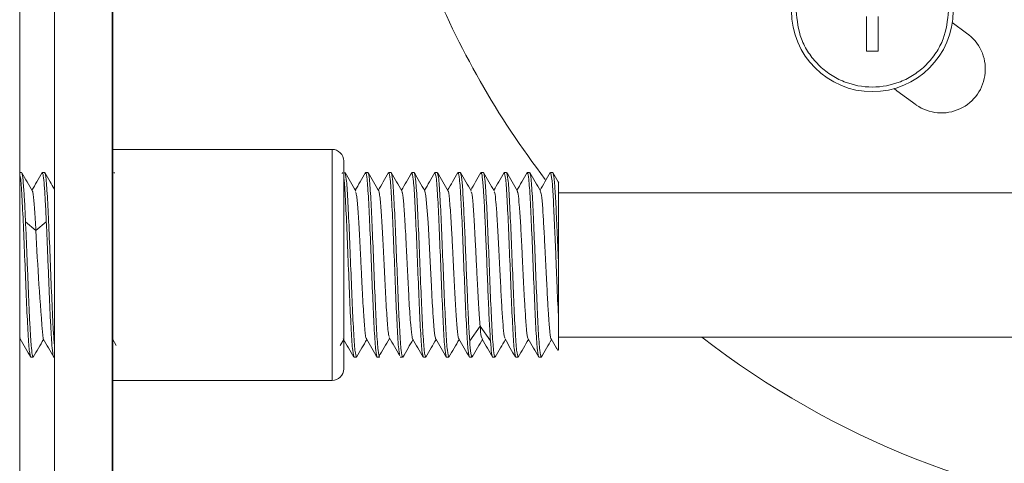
# Model space of a CAD drawing. Header units: millimetres. Extents: x 40090 to 187415, y -53271 to 40260.
# Tile 180 of 256: x 70469 to 70512, y 33632 to 33651. Entities that reach past the tile are written whole.
import ezdxf

# ---------------------------------------------------------------- set-up
doc = ezdxf.new("R2010")
doc.units = ezdxf.units.MM
doc.layers.add('AVM_projekce', color=240, linetype='Continuous')

# ---------------------------------------------------------------- blocks, each defined once
blk = doc.blocks.new('SB885ix-top')
at = {"linetype": 'Continuous', "lineweight": 15}
for p, q in [((-48.928, -99.102), (-48.928, -223.967)), ((-47.428, -115.995), (-47.428, -210.492)), ((-44.928, -116.495), (-44.928, -209.992)), ((-44.898, -193.492), (-44.898, -116.495)), ((-12.263, -187.743), (-12.263, -189.243)), ((-11.763, -189.243), (-11.763, -187.743)), ((-7.929, -188.458), (-8.55, -188.004)), ((-11.763, -189.243), (-12.263, -189.243)), ((-44.898, -203.492), (-44.898, -193.492)), ((-44.898, -193.492), (-35.399, -193.492)), ((-35.399, -203.492), (-35.399, -193.492)), ((-48.848, -194.492), (-48.928, -194.492)), ((-47.959, -194.544), (-47.948, -194.492)), ((-47.848, -194.492), (-47.948, -194.492)), ((-44.898, -194.492), (-44.928, -194.492)), ((-44.928, -194.59), (-44.898, -194.736)), ((-44.829, -194.522), (-44.848, -194.492)), ((-34.961, -194.554), (-34.949, -194.492)), ((-33.96, -194.549), (-33.949, -194.492)), ((-33.849, -194.492), (-33.949, -194.492)), ((-32.958, -194.538), (-32.949, -194.492)), ((-32.849, -194.492), (-32.949, -194.492)), ((-31.961, -194.545), (-31.949, -194.492)), ((-31.849, -194.492), (-31.949, -194.492)), ((-30.961, -194.551), (-30.949, -194.492)), ((-30.849, -194.492), (-30.949, -194.492)), ((-29.958, -194.539), (-29.949, -194.492)), ((-29.849, -194.492), (-29.949, -194.492)), ((-28.961, -194.55), (-28.949, -194.492)), ((-28.849, -194.492), (-28.949, -194.492)), ((-27.96, -194.546), (-27.949, -194.492)), ((-27.849, -194.492), (-27.949, -194.492)), ((-26.961, -194.553), (-26.949, -194.492)), ((-26.849, -194.492), (-26.949, -194.492)), ((-25.85, -194.492), (-25.948, -194.492)), ((-0.7, -195.367), (-25.599, -195.367)), ((-48.225, -196.996), (-48.675, -196.633)), ((-47.775, -196.633), (-48.225, -196.996)), ((-25.599, -198.492), (-25.599, -200.843)), ((-28.995, -201.143), (-29.445, -201.784)), ((-28.545, -201.784), (-28.995, -201.143)), ((-48.91, -201.657), (-48.928, -201.613)), ((-25.599, -201.617), (-0.7, -201.617)), ((-48.928, -201.773), (-48.898, -201.722)), ((-44.928, -201.775), (-44.898, -201.722)), ((-44.916, -201.691), (-44.749, -201.979)), ((-35.047, -201.981), (-34.898, -201.723)), ((-48.448, -202.492), (-48.348, -202.492)), ((-48.336, -202.435), (-48.348, -202.492)), ((-47.448, -202.492), (-47.428, -202.492)), ((-34.449, -202.492), (-34.349, -202.492)), ((-34.336, -202.429), (-34.349, -202.492)), ((-33.449, -202.492), (-33.349, -202.492)), ((-32.449, -202.492), (-32.349, -202.492)), ((-32.338, -202.441), (-32.349, -202.492)), ((-31.449, -202.492), (-31.349, -202.492)), ((-31.336, -202.429), (-31.349, -202.492)), ((-30.449, -202.492), (-30.349, -202.492)), ((-30.339, -202.442), (-30.349, -202.492)), ((-29.449, -202.492), (-29.349, -202.492)), ((-29.334, -202.418), (-29.349, -202.492)), ((-28.449, -202.492), (-28.349, -202.492)), ((-28.336, -202.429), (-28.349, -202.492)), ((-27.449, -202.492), (-27.349, -202.492)), ((-27.338, -202.44), (-27.349, -202.492)), ((-26.448, -202.492), (-26.349, -202.492)), ((-26.34, -202.452), (-26.35, -202.492)), ((-44.898, -203.492), (-35.399, -203.492)), ((-44.898, -209.992), (-44.898, -203.492))]:
    blk.add_line(p, q, dxfattribs=at)
at = {"linetype": 'Continuous', "lineweight": 15, "flags": 128}
for points in [[(-10.108, -191.57), (-10.949, -190.954), (-11.067, -190.862)], [(-30.912, -201.702), (-30.912, -201.702), (-30.916, -201.693), (-30.918, -201.69), (-30.918, -201.689), (-30.918, -201.689), (-30.918, -201.689), (-30.918, -201.689), (-30.918, -201.689), (-30.918, -201.689), (-30.918, -201.689), (-30.918, -201.689), (-30.918, -201.689), (-30.918, -201.689), (-30.918, -201.689), (-30.918, -201.688), (-30.919, -201.688), (-30.919, -201.686), (-30.92, -201.683), (-30.923, -201.675), (-30.93, -201.65), (-30.949, -201.559), (-30.979, -201.322), (-31.027, -200.722), (-31.037, -200.58), (-31.046, -200.426), (-31.065, -200.124), (-31.103, -199.431), (-31.156, -198.344), (-31.215, -197.206), (-31.246, -196.649), (-31.279, -196.148), (-31.34, -195.503), (-31.385, -195.295)]]:
    blk.add_lwpolyline(points, dxfattribs=at)
at = {"linetype": 'Continuous', "lineweight": 15}
blk.add_circle((-12.013, -187.493), 3.5, dxfattribs=at)
for centre, radius, start, end in [((3.6, -171.993), 37.499, 201.8197, 217.4422), ((-9.018, -190.014), 1.9, 235, 55), ((-35.399, -193.992), 0.5, 359.9996, 90), ((68.252, -191.61), 116.601, 182.64708, 184.95539), ((3.6, -171.993), 37.499, 232.1855, 296.7704), ((-35.399, -202.992), 0.5, 270, 0)]:
    blk.add_arc(centre, radius, start, end, dxfattribs=at)
for points, knots in [([(-8.713, -187.493), (-8.757, -187.908), (-8.825, -188.548), (-9.236, -189.317), (-9.663, -189.842), (-10.188, -190.271), (-10.957, -190.669), (-12.013, -190.873), (-13.068, -190.669), (-13.837, -190.271), (-14.362, -189.842), (-14.789, -189.318), (-15.2, -188.548), (-15.268, -187.908), (-15.312, -187.493)], [0, 0, 0, 0, 0.1197215, 0.184835, 0.2499996, 0.3151132, 0.3802785, 0.5000001, 0.6197216, 0.6848346, 0.7500002, 0.8151133, 0.8802785, 1, 1, 1, 1]), ([(-34.899, -193.992), (-34.899, -194.052), (-34.899, -194.145), (-34.899, -194.706), (-34.899, -195.287), (-34.899, -196.008), (-34.899, -197.055), (-34.899, -198.492), (-34.899, -199.929), (-34.899, -200.977), (-34.899, -201.698), (-34.899, -202.278), (-34.899, -202.839), (-34.899, -202.932), (-34.899, -202.992)], [0, 0, 0, 0, 0.119731, 0.18418, 0.25, 0.31582, 0.380272, 0.5, 0.619728, 0.684181, 0.749999, 0.815819, 0.880269, 1, 1, 1, 1]), ([(-48.928, -194.59), (-48.914, -194.636), (-48.879, -194.749), (-48.823, -195.605), (-48.761, -196.918), (-48.698, -198.493), (-48.636, -200.064), (-48.573, -201.387), (-48.511, -202.312), (-48.469, -202.432), (-48.448, -202.492)], [0, 0, 0, 0, 0.0885396, 0.2187495, 0.348957, 0.479164, 0.6093721, 0.7395797, 0.8697889, 1, 1, 1, 1]), ([(-48.675, -196.633), (-48.689, -196.325), (-48.718, -195.71), (-48.762, -195.032), (-48.805, -194.578), (-48.834, -194.521), (-48.848, -194.492)], [0, 0, 0, 0, 0.249998, 0.5, 0.749999, 1, 1, 1, 1]), ([(-48.378, -195.299), (-48.454, -195.166), (-48.608, -194.902), (-48.761, -194.637), (-48.838, -194.505)], [0, 0, 0, 0, 0.499867, 1, 1, 1, 1]), ([(-47.954, -194.497), (-48.031, -194.63), (-48.179, -194.885), (-48.327, -195.14), (-48.398, -195.263)], [0, 0, 0, 0, 0.517631, 1, 1, 1, 1]), ([(-47.948, -194.492), (-47.934, -194.521), (-47.905, -194.578), (-47.862, -195.032), (-47.818, -195.71), (-47.789, -196.325), (-47.775, -196.633)], [0, 0, 0, 0, 0.250001, 0.5, 0.750002, 1, 1, 1, 1]), ([(-47.428, -201.945), (-47.443, -201.757), (-47.479, -201.308), (-47.536, -200.051), (-47.598, -198.496), (-47.661, -196.919), (-47.723, -195.598), (-47.786, -194.673), (-47.827, -194.552), (-47.848, -194.492)], [0, 0, 0, 0, 0.107144, 0.255952, 0.404761, 0.553569, 0.702377, 0.851188, 1, 1, 1, 1]), ([(-47.428, -195.208), (-47.489, -195.103), (-47.627, -194.865), (-47.765, -194.627), (-47.842, -194.494)], [0, 0, 0, 0, 0.443765, 1, 1, 1, 1]), ([(-34.899, -194.736), (-34.894, -194.753), (-34.869, -194.858), (-34.824, -195.623), (-34.761, -196.913), (-34.699, -198.494), (-34.636, -200.064), (-34.574, -201.387), (-34.511, -202.312), (-34.469, -202.432), (-34.449, -202.492)], [0, 0, 0, 0, 0.027776, 0.166667, 0.305555, 0.444442, 0.583331, 0.722218, 0.861108, 1, 1, 1, 1]), ([(-34.349, -202.492), (-34.369, -202.432), (-34.411, -202.312), (-34.474, -201.387), (-34.536, -200.065), (-34.599, -198.492), (-34.661, -196.92), (-34.724, -195.598), (-34.786, -194.673), (-34.828, -194.552), (-34.849, -194.492)], [0, 0, 0, 0, 0.125002, 0.250002, 0.375001, 0.5, 0.624998, 0.749997, 0.874998, 1, 1, 1, 1]), ([(-34.381, -195.292), (-34.458, -195.159), (-34.611, -194.894), (-34.764, -194.63), (-34.841, -194.497)], [0, 0, 0, 0, 0.4998579, 1, 1, 1, 1]), ([(-33.956, -194.495), (-34.032, -194.628), (-34.18, -194.883), (-34.328, -195.138), (-34.399, -195.261)], [0, 0, 0, 0, 0.519181, 1, 1, 1, 1]), ([(-33.949, -194.492), (-33.928, -194.552), (-33.886, -194.673), (-33.824, -195.598), (-33.761, -196.92), (-33.699, -198.492), (-33.636, -200.065), (-33.574, -201.387), (-33.511, -202.312), (-33.47, -202.432), (-33.449, -202.492)], [0, 0, 0, 0, 0.125002, 0.250003, 0.375002, 0.5, 0.624999, 0.749998, 0.874998, 1, 1, 1, 1]), ([(-33.349, -202.492), (-33.37, -202.432), (-33.411, -202.312), (-33.474, -201.387), (-33.536, -200.065), (-33.599, -198.492), (-33.661, -196.92), (-33.724, -195.598), (-33.786, -194.673), (-33.828, -194.552), (-33.849, -194.492)], [0, 0, 0, 0, 0.125002, 0.250002, 0.375001, 0.5, 0.624998, 0.749997, 0.874998, 1, 1, 1, 1]), ([(-33.382, -195.292), (-33.459, -195.16), (-33.612, -194.896), (-33.765, -194.631), (-33.842, -194.499)], [0, 0, 0, 0, 0.499901, 1, 1, 1, 1]), ([(-32.953, -194.494), (-33.03, -194.626), (-33.179, -194.882), (-33.327, -195.139), (-33.399, -195.263)], [0, 0, 0, 0, 0.5161913, 1, 1, 1, 1]), ([(-32.949, -194.492), (-32.928, -194.552), (-32.886, -194.673), (-32.824, -195.598), (-32.761, -196.92), (-32.699, -198.491), (-32.636, -200.068), (-32.574, -201.374), (-32.522, -202.19), (-32.491, -202.3), (-32.481, -202.335)], [0, 0, 0, 0, 0.133597, 0.267193, 0.400787, 0.534379, 0.667974, 0.801567, 0.935163, 1, 1, 1, 1]), ([(-32.349, -202.492), (-32.37, -202.432), (-32.411, -202.312), (-32.474, -201.387), (-32.536, -200.065), (-32.599, -198.492), (-32.661, -196.92), (-32.724, -195.598), (-32.786, -194.673), (-32.828, -194.552), (-32.849, -194.492)], [0, 0, 0, 0, 0.125002, 0.250002, 0.375001, 0.5, 0.624998, 0.749997, 0.874998, 1, 1, 1, 1]), ([(-32.384, -195.287), (-32.461, -195.155), (-32.614, -194.89), (-32.767, -194.626), (-32.844, -194.493)], [0, 0, 0, 0, 0.499891, 1, 1, 1, 1]), ([(-31.956, -194.5), (-32.033, -194.632), (-32.18, -194.886), (-32.328, -195.14), (-32.398, -195.262)], [0, 0, 0, 0, 0.52013, 1, 1, 1, 1]), ([(-31.949, -194.492), (-31.928, -194.552), (-31.886, -194.673), (-31.824, -195.598), (-31.761, -196.92), (-31.699, -198.492), (-31.636, -200.065), (-31.574, -201.387), (-31.511, -202.312), (-31.47, -202.432), (-31.449, -202.492)], [0, 0, 0, 0, 0.1250019, 0.2500028, 0.3750015, 0.4999996, 0.6249989, 0.7499976, 0.8749979, 1, 1, 1, 1]), ([(-31.349, -202.492), (-31.37, -202.432), (-31.411, -202.312), (-31.474, -201.387), (-31.536, -200.065), (-31.599, -198.492), (-31.661, -196.92), (-31.724, -195.598), (-31.786, -194.673), (-31.828, -194.552), (-31.849, -194.492)], [0, 0, 0, 0, 0.125002, 0.250002, 0.375001, 0.5, 0.624998, 0.749997, 0.874998, 1, 1, 1, 1]), ([(-31.381, -195.291), (-31.458, -195.158), (-31.611, -194.893), (-31.765, -194.629), (-31.841, -194.496)], [0, 0, 0, 0, 0.499857, 1, 1, 1, 1]), ([(-30.956, -194.496), (-31.033, -194.629), (-31.18, -194.883), (-31.328, -195.138), (-31.399, -195.261)], [0, 0, 0, 0, 0.5198451, 1, 1, 1, 1]), ([(-30.949, -194.492), (-30.928, -194.552), (-30.886, -194.673), (-30.824, -195.598), (-30.761, -196.92), (-30.699, -198.492), (-30.636, -200.065), (-30.574, -201.387), (-30.511, -202.312), (-30.47, -202.432), (-30.449, -202.492)], [0, 0, 0, 0, 0.125002, 0.250003, 0.375002, 0.5, 0.624999, 0.749998, 0.874998, 1, 1, 1, 1]), ([(-30.349, -202.492), (-30.37, -202.432), (-30.411, -202.312), (-30.474, -201.387), (-30.536, -200.065), (-30.599, -198.492), (-30.661, -196.92), (-30.724, -195.598), (-30.786, -194.673), (-30.828, -194.552), (-30.849, -194.492)], [0, 0, 0, 0, 0.125002, 0.250002, 0.375001, 0.5, 0.624998, 0.749997, 0.874998, 1, 1, 1, 1]), ([(-30.382, -195.293), (-30.458, -195.161), (-30.611, -194.897), (-30.765, -194.632), (-30.841, -194.5)], [0, 0, 0, 0, 0.499891, 1, 1, 1, 1]), ([(-29.954, -194.493), (-30.03, -194.626), (-30.179, -194.882), (-30.327, -195.138), (-30.399, -195.262)], [0, 0, 0, 0, 0.516195, 1, 1, 1, 1]), ([(-29.949, -194.492), (-29.928, -194.552), (-29.886, -194.673), (-29.824, -195.598), (-29.761, -196.92), (-29.699, -198.492), (-29.636, -200.065), (-29.574, -201.387), (-29.511, -202.312), (-29.47, -202.432), (-29.449, -202.492)], [0, 0, 0, 0, 0.125002, 0.250003, 0.375002, 0.5, 0.624999, 0.749998, 0.874998, 1, 1, 1, 1]), ([(-29.445, -201.784), (-29.462, -201.512), (-29.495, -200.967), (-29.546, -199.815), (-29.596, -198.555), (-29.647, -197.282), (-29.697, -196.13), (-29.748, -195.221), (-29.798, -194.609), (-29.832, -194.531), (-29.849, -194.492)], [0, 0, 0, 0, 0.125, 0.249997, 0.374997, 0.499998, 0.624999, 0.749999, 0.874997, 1, 1, 1, 1]), ([(-29.384, -195.287), (-29.461, -195.155), (-29.614, -194.891), (-29.768, -194.626), (-29.844, -194.494)], [0, 0, 0, 0, 0.49988, 1, 1, 1, 1]), ([(-28.956, -194.499), (-29.033, -194.631), (-29.18, -194.886), (-29.328, -195.14), (-29.399, -195.263)], [0, 0, 0, 0, 0.519399, 1, 1, 1, 1]), ([(-28.949, -194.492), (-28.932, -194.531), (-28.898, -194.609), (-28.848, -195.221), (-28.797, -196.13), (-28.747, -197.282), (-28.696, -198.555), (-28.646, -199.815), (-28.596, -200.967), (-28.562, -201.512), (-28.545, -201.784)], [0, 0, 0, 0, 0.125003, 0.250001, 0.375001, 0.500002, 0.625003, 0.750003, 0.875, 1, 1, 1, 1]), ([(-28.349, -202.492), (-28.37, -202.432), (-28.411, -202.312), (-28.474, -201.387), (-28.536, -200.065), (-28.599, -198.492), (-28.661, -196.92), (-28.724, -195.598), (-28.786, -194.673), (-28.828, -194.552), (-28.849, -194.492)], [0, 0, 0, 0, 0.125002, 0.250002, 0.375001, 0.5, 0.624998, 0.749997, 0.874998, 1, 1, 1, 1]), ([(-28.382, -195.29), (-28.458, -195.157), (-28.612, -194.893), (-28.765, -194.628), (-28.842, -194.495)], [0, 0, 0, 0, 0.499854, 1, 1, 1, 1]), ([(-27.956, -194.497), (-28.032, -194.629), (-28.18, -194.884), (-28.327, -195.139), (-28.398, -195.261)], [0, 0, 0, 0, 0.518735, 1, 1, 1, 1]), ([(-27.949, -194.492), (-27.928, -194.552), (-27.886, -194.673), (-27.824, -195.598), (-27.761, -196.92), (-27.699, -198.492), (-27.636, -200.065), (-27.574, -201.387), (-27.511, -202.312), (-27.47, -202.432), (-27.449, -202.492)], [0, 0, 0, 0, 0.125002, 0.250003, 0.375002, 0.5, 0.624999, 0.749998, 0.874998, 1, 1, 1, 1]), ([(-27.349, -202.492), (-27.37, -202.432), (-27.411, -202.312), (-27.474, -201.387), (-27.536, -200.065), (-27.599, -198.492), (-27.661, -196.92), (-27.724, -195.598), (-27.786, -194.673), (-27.828, -194.552), (-27.849, -194.492)], [0, 0, 0, 0, 0.125002, 0.250002, 0.375001, 0.5, 0.624998, 0.749997, 0.874998, 1, 1, 1, 1]), ([(-27.381, -195.294), (-27.458, -195.161), (-27.611, -194.897), (-27.764, -194.632), (-27.841, -194.5)], [0, 0, 0, 0, 0.499878, 1, 1, 1, 1]), ([(-26.957, -194.497), (-27.034, -194.63), (-27.181, -194.884), (-27.329, -195.139), (-27.4, -195.262)], [0, 0, 0, 0, 0.519263, 1, 1, 1, 1]), ([(-26.949, -194.492), (-26.928, -194.552), (-26.886, -194.673), (-26.824, -195.598), (-26.761, -196.92), (-26.699, -198.492), (-26.636, -200.065), (-26.574, -201.387), (-26.511, -202.312), (-26.47, -202.432), (-26.449, -202.492)], [0, 0, 0, 0, 0.125002, 0.250003, 0.375002, 0.5, 0.624999, 0.749998, 0.874998, 1, 1, 1, 1]), ([(-26.349, -202.492), (-26.37, -202.432), (-26.411, -202.312), (-26.474, -201.387), (-26.536, -200.065), (-26.599, -198.492), (-26.661, -196.92), (-26.724, -195.598), (-26.786, -194.673), (-26.828, -194.552), (-26.849, -194.492)], [0, 0, 0, 0, 0.125002, 0.250002, 0.375001, 0.5, 0.624998, 0.749997, 0.874998, 1, 1, 1, 1]), ([(-26.384, -195.288), (-26.461, -195.155), (-26.614, -194.891), (-26.768, -194.627), (-26.844, -194.494)], [0, 0, 0, 0, 0.499879, 1, 1, 1, 1]), ([(-25.955, -194.496), (-26.032, -194.628), (-26.18, -194.883), (-26.328, -195.139), (-26.399, -195.262)], [0, 0, 0, 0, 0.517466, 1, 1, 1, 1]), ([(-25.948, -194.494), (-25.947, -194.494), (-25.944, -194.488), (-25.936, -194.503), (-25.91, -194.564), (-25.866, -194.939), (-25.808, -195.887), (-25.766, -196.839), (-25.73, -197.67), (-25.708, -198.23), (-25.689, -198.759), (-25.673, -199.145), (-25.643, -199.849), (-25.618, -200.407), (-25.598, -200.843)], [0, 0, 0, 0, 0.003402, 0.02615, 0.068138, 0.237307, 0.399096, 0.563616, 0.60129, 0.696053, 0.755647, 0.78205, 0.829252, 1, 1, 1, 1]), ([(-25.599, -198.492), (-25.618, -198.042), (-25.656, -197.143), (-25.705, -195.941), (-25.763, -195.045), (-25.808, -194.538), (-25.838, -194.542), (-25.85, -194.544)], [0, 0, 0, 0, 0.214929, 0.429854, 0.644749, 0.859663, 1, 1, 1, 1]), ([(-25.589, -194.933), (-25.597, -194.919), (-25.681, -194.773), (-25.766, -194.627), (-25.842, -194.494)], [0, 0, 0, 0, 0.093341, 1, 1, 1, 1]), ([(-25.599, -194.939), (-25.599, -194.96), (-25.599, -195.006), (-25.599, -195.547), (-25.599, -196.427), (-25.599, -197.471), (-25.599, -198.187), (-25.599, -198.492)], [0, 0, 0, 0, 0.180827, 0.392641, 0.617087, 0.837041, 1, 1, 1, 1]), ([(-48.225, -196.996), (-48.245, -196.675), (-48.284, -196.019), (-48.332, -195.513), (-48.366, -195.314), (-48.379, -195.304), (-48.382, -195.302)], [0, 0, 0, 0, 0.363133, 0.744325, 0.955751, 1, 1, 1, 1]), ([(-33.912, -201.67), (-33.915, -201.674), (-33.937, -201.699), (-33.983, -201.335), (-34.03, -200.708), (-34.072, -200.008), (-34.105, -199.409), (-34.136, -198.772), (-34.175, -197.939), (-34.228, -196.959), (-34.282, -196.038), (-34.338, -195.439), (-34.371, -195.361), (-34.385, -195.327)], [0, 0, 0, 0, 0.023621, 0.143857, 0.269201, 0.33842, 0.405294, 0.471742, 0.541103, 0.666193, 0.786464, 0.906759, 1, 1, 1, 1]), ([(-32.933, -201.589), (-32.941, -201.568), (-32.96, -201.521), (-32.99, -201.215), (-33.023, -200.82), (-33.054, -200.322), (-33.094, -199.59), (-33.147, -198.588), (-33.2, -197.417), (-33.262, -196.387), (-33.309, -195.724), (-33.351, -195.409), (-33.374, -195.29), (-33.385, -195.29), (-33.386, -195.29)], [0, 0, 0, 0, 0.05513, 0.127771, 0.197551, 0.267213, 0.339754, 0.470822, 0.595657, 0.721063, 0.851971, 0.924237, 0.994049, 1, 1, 1, 1]), ([(-31.914, -201.688), (-31.924, -201.666), (-31.953, -201.596), (-31.99, -201.221), (-32.033, -200.656), (-32.074, -199.997), (-32.12, -199.081), (-32.169, -198.104), (-32.209, -197.318), (-32.248, -196.572), (-32.301, -195.828), (-32.339, -195.472), (-32.361, -195.364), (-32.365, -195.343), (-32.374, -195.308), (-32.382, -195.293), (-32.387, -195.283)], [0, 0, 0, 0, 0.056888, 0.181658, 0.252578, 0.319998, 0.435781, 0.553972, 0.620809, 0.690647, 0.815251, 0.936813, 0.943904, 0.952702, 0.965485, 1, 1, 1, 1]), ([(-29.912, -201.688), (-29.917, -201.682), (-29.934, -201.663), (-29.969, -201.438), (-30.022, -200.89), (-30.075, -199.932), (-30.137, -198.791), (-30.184, -197.77), (-30.226, -196.995), (-30.259, -196.455), (-30.29, -195.99), (-30.329, -195.544), (-30.364, -195.267), (-30.384, -195.297), (-30.385, -195.299)], [0, 0, 0, 0, 0.03659, 0.105853, 0.230792, 0.350734, 0.470752, 0.59587, 0.664965, 0.731718, 0.798048, 0.867284, 0.992151, 1, 1, 1, 1]), ([(-28.995, -201.143), (-29.015, -200.893), (-29.054, -200.382), (-29.102, -199.431), (-29.144, -198.605), (-29.177, -197.956), (-29.208, -197.33), (-29.248, -196.58), (-29.301, -195.852), (-29.347, -195.361), (-29.377, -195.339), (-29.388, -195.331)], [0, 0, 0, 0, 0.144033, 0.29523, 0.379087, 0.459641, 0.540053, 0.62379, 0.775098, 0.9192, 1, 1, 1, 1]), ([(-28.385, -195.324), (-28.376, -195.333), (-28.351, -195.359), (-28.306, -195.754), (-28.255, -196.47), (-28.198, -197.475), (-28.144, -198.599), (-28.089, -199.662), (-28.041, -200.567), (-27.987, -201.244), (-27.946, -201.642), (-27.92, -201.649), (-27.911, -201.651)], [0, 0, 0, 0, 0.056371, 0.163035, 0.273036, 0.392744, 0.512774, 0.622752, 0.729021, 0.835145, 0.94569, 1, 1, 1, 1]), ([(-27.384, -195.32), (-27.372, -195.345), (-27.342, -195.404), (-27.297, -195.879), (-27.243, -196.64), (-27.207, -197.35), (-27.181, -197.85), (-27.162, -198.212), (-27.127, -198.916), (-27.084, -199.796), (-27.03, -200.702), (-26.981, -201.341), (-26.938, -201.677), (-26.917, -201.67), (-26.912, -201.668)], [0, 0, 0, 0, 0.077401, 0.185558, 0.297975, 0.407775, 0.42731, 0.46037, 0.523398, 0.648574, 0.740211, 0.860086, 0.971829, 1, 1, 1, 1]), ([(-26.387, -195.298), (-26.372, -195.338), (-26.339, -195.428), (-26.286, -195.99), (-26.236, -196.791), (-26.183, -197.777), (-26.132, -198.865), (-26.078, -199.875), (-26.044, -200.474), (-26.024, -200.774), (-26.013, -200.927), (-25.994, -201.156), (-25.961, -201.48), (-25.934, -201.717), (-25.915, -201.689), (-25.914, -201.688)], [0, 0, 0, 0, 0.097389, 0.216478, 0.320513, 0.424775, 0.545346, 0.655459, 0.750072, 0.768657, 0.785699, 0.819932, 0.882317, 0.993552, 1, 1, 1, 1]), ([(-48.348, -202.492), (-48.362, -202.467), (-48.389, -202.415), (-48.43, -202.011), (-48.471, -201.395), (-48.512, -200.584), (-48.552, -199.637), (-48.593, -198.616), (-48.634, -197.578), (-48.661, -196.948), (-48.675, -196.633)], [0, 0, 0, 0, 0.125003, 0.250002, 0.374999, 0.500001, 0.625, 0.75, 0.875001, 1, 1, 1, 1]), ([(-47.775, -196.633), (-47.761, -196.948), (-47.734, -197.578), (-47.693, -198.616), (-47.652, -199.637), (-47.612, -200.584), (-47.571, -201.395), (-47.53, -202.011), (-47.489, -202.415), (-47.462, -202.467), (-47.448, -202.492)], [0, 0, 0, 0, 0.124999, 0.25, 0.375, 0.499999, 0.625001, 0.749998, 0.874997, 1, 1, 1, 1]), ([(-28.995, -201.143), (-28.978, -201.316), (-28.947, -201.634), (-28.917, -201.668), (-28.903, -201.683)], [0, 0, 0, 0, 0.54629, 1, 1, 1, 1]), ([(-25.599, -200.842), (-25.599, -201.146), (-25.599, -201.753), (-25.599, -202.207), (-25.599, -202.19), (-25.599, -202.184)], [0, 0, 0, 0, 0.3905339, 0.7815032, 1, 1, 1, 1]), ([(-32.935, -201.636), (-32.858, -201.766), (-32.705, -202.026), (-32.553, -202.287), (-32.476, -202.417)], [0, 0, 0, 0, 0.499968, 1, 1, 1, 1]), ([(-48.913, -201.697), (-48.836, -201.829), (-48.683, -202.093), (-48.529, -202.358), (-48.453, -202.49)], [0, 0, 0, 0, 0.499893, 1, 1, 1, 1]), ([(-48.341, -202.488), (-48.264, -202.356), (-48.117, -202.1), (-47.969, -201.845), (-47.898, -201.722)], [0, 0, 0, 0, 0.518542, 1, 1, 1, 1]), ([(-47.916, -201.691), (-47.839, -201.823), (-47.686, -202.087), (-47.533, -202.352), (-47.456, -202.484)], [0, 0, 0, 0, 0.4998858, 1, 1, 1, 1]), ([(-44.914, -201.687), (-44.916, -201.688), (-44.921, -201.689), (-44.926, -201.662), (-44.928, -201.648)], [0, 0, 0, 0, 0.510236, 1, 1, 1, 1]), ([(-34.917, -201.691), (-34.84, -201.824), (-34.687, -202.088), (-34.533, -202.353), (-34.457, -202.485)], [0, 0, 0, 0, 0.4998538, 1, 1, 1, 1]), ([(-34.34, -202.484), (-34.264, -202.352), (-34.117, -202.098), (-33.97, -201.844), (-33.899, -201.723)], [0, 0, 0, 0, 0.521373, 1, 1, 1, 1]), ([(-33.914, -201.697), (-33.838, -201.829), (-33.684, -202.094), (-33.531, -202.359), (-33.454, -202.491)], [0, 0, 0, 0, 0.4998793, 1, 1, 1, 1]), ([(-33.375, -202.459), (-33.299, -202.329), (-33.146, -202.069), (-32.993, -201.809), (-32.917, -201.678)], [0, 0, 0, 0, 0.500031, 1, 1, 1, 1]), ([(-32.343, -202.491), (-32.266, -202.359), (-32.118, -202.103), (-31.97, -201.847), (-31.898, -201.723)], [0, 0, 0, 0, 0.517343, 1, 1, 1, 1]), ([(-31.917, -201.691), (-31.84, -201.823), (-31.687, -202.088), (-31.534, -202.352), (-31.457, -202.485)], [0, 0, 0, 0, 0.499866, 1, 1, 1, 1]), ([(-31.341, -202.485), (-31.264, -202.352), (-31.117, -202.098), (-30.97, -201.845), (-30.899, -201.723)], [0, 0, 0, 0, 0.521419, 1, 1, 1, 1]), ([(-30.915, -201.697), (-30.838, -201.829), (-30.685, -202.094), (-30.531, -202.359), (-30.455, -202.491)], [0, 0, 0, 0, 0.499879, 1, 1, 1, 1]), ([(-30.343, -202.488), (-30.267, -202.356), (-30.119, -202.1), (-29.97, -201.845), (-29.899, -201.721)], [0, 0, 0, 0, 0.517223, 1, 1, 1, 1]), ([(-29.914, -201.696), (-29.837, -201.828), (-29.684, -202.092), (-29.531, -202.357), (-29.454, -202.489)], [0, 0, 0, 0, 0.4998974, 1, 1, 1, 1]), ([(-29.349, -202.492), (-29.365, -202.46), (-29.397, -202.397), (-29.429, -201.988), (-29.445, -201.784)], [0, 0, 0, 0, 0.500012, 1, 1, 1, 1]), ([(-29.338, -202.482), (-29.262, -202.35), (-29.109, -202.086), (-28.956, -201.822), (-28.879, -201.69)], [0, 0, 0, 0, 0.500047, 1, 1, 1, 1]), ([(-28.907, -201.706), (-28.83, -201.838), (-28.677, -202.102), (-28.525, -202.366), (-28.448, -202.498)], [0, 0, 0, 0, 0.499952, 1, 1, 1, 1]), ([(-28.545, -201.784), (-28.529, -201.988), (-28.497, -202.397), (-28.465, -202.46), (-28.449, -202.492)], [0, 0, 0, 0, 0.499988, 1, 1, 1, 1]), ([(-28.341, -202.485), (-28.264, -202.353), (-28.117, -202.099), (-27.97, -201.845), (-27.899, -201.723)], [0, 0, 0, 0, 0.520984, 1, 1, 1, 1]), ([(-27.915, -201.696), (-27.838, -201.829), (-27.685, -202.093), (-27.532, -202.357), (-27.455, -202.49)], [0, 0, 0, 0, 0.499871, 1, 1, 1, 1]), ([(-27.343, -202.487), (-27.266, -202.355), (-27.119, -202.1), (-26.971, -201.845), (-26.899, -201.722)], [0, 0, 0, 0, 0.518204, 1, 1, 1, 1]), ([(-26.916, -201.694), (-26.839, -201.826), (-26.686, -202.09), (-26.533, -202.354), (-26.457, -202.486)], [0, 0, 0, 0, 0.499898, 1, 1, 1, 1]), ([(-26.344, -202.491), (-26.267, -202.359), (-26.119, -202.103), (-25.971, -201.847), (-25.899, -201.724)], [0, 0, 0, 0, 0.517473, 1, 1, 1, 1]), ([(-25.917, -201.694), (-25.84, -201.826), (-25.743, -201.994), (-25.645, -202.162), (-25.624, -202.198)], [0, 0, 0, 0, 0.786287, 1, 1, 1, 1])]:
    blk.add_open_spline(points, degree=3, knots=knots, dxfattribs=at)

msp = doc.modelspace()

# ---------------------------------------------------------------- block references
at = {"layer": 'AVM_projekce'}
msp.add_blockref('SB885ix-top', (70517.945, 33838.8), dxfattribs=at)

doc.saveas('drawing.dxf')
